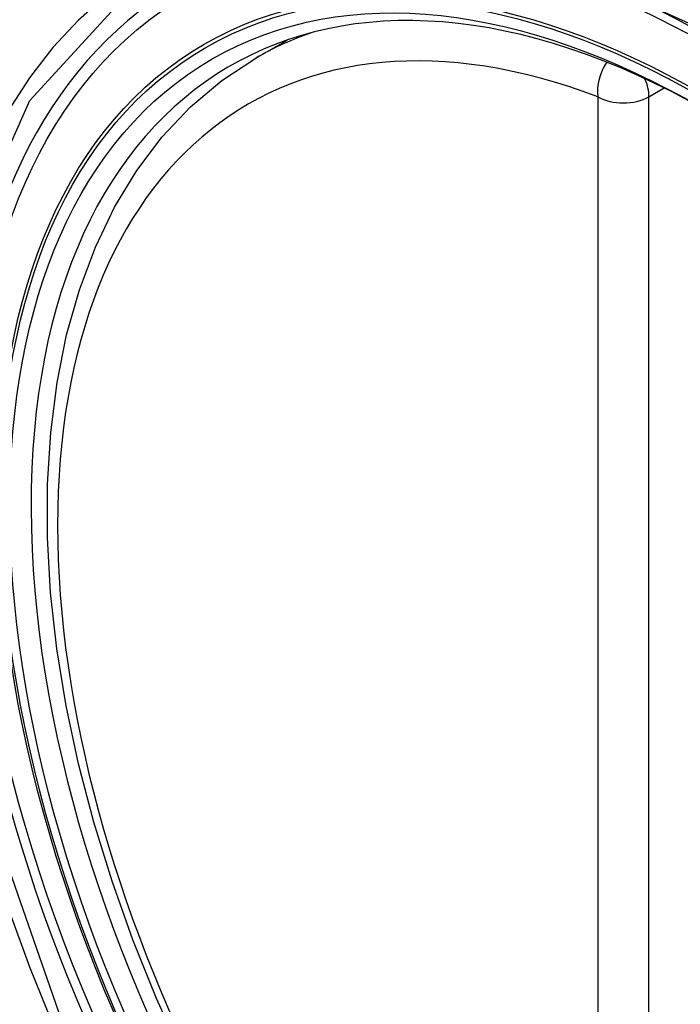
# Model space of a CAD drawing. Header units: inches. Extents: x 429.4 to 505.1, y 166.8 to 235.9.
# Tile 31 of 113: x 432.026 to 432.242, y 227.262 to 227.584. Entities that reach past the tile are written whole.
import ezdxf

# ---------------------------------------------------------------- set-up
doc = ezdxf.new("R2010")
doc.units = ezdxf.units.IN
doc.header["$MEASUREMENT"] = 0
doc.layers.add('Visible Edges(ANSI)', color=7, linetype='Continuous', lineweight=25)
doc.layers.add('Visible Tangent Edges(ANSI)', color=7, linetype='Continuous', lineweight=25)

msp = doc.modelspace()

# ---------------------------------------------------------------- linework, layer by layer
at = {"layer": 'Visible Edges(ANSI)'}
msp.add_line((432.10318, 227.5715), (432.11345, 227.57743), dxfattribs=at)
at = {"layer": 'Visible Edges(ANSI)', "flags": 128}
msp.add_lwpolyline([(432.07932, 227.24476), (432.07074, 227.26375), (432.063, 227.28291), (432.05614, 227.30214), (432.0502, 227.32138), (432.0452, 227.34052), (432.04116, 227.3595), (432.0381, 227.37822), (432.03605, 227.39662), (432.03503, 227.41459), (432.03503, 227.43208), (432.03607, 227.44901), (432.03815, 227.4653), (432.04128, 227.48089), (432.04546, 227.4957), (432.05069, 227.50967), (432.05696, 227.52272), (432.06426, 227.53477), (432.07257, 227.54576), (432.08187, 227.55559), (432.09209, 227.5642), (432.10318, 227.5715)], dxfattribs=at)
at = {"layer": 'Visible Edges(ANSI)'}
msp.add_ellipse((432.25237, 227.29623), major_axis=(0.15748, -0.27276), ratio=0.57735, start_param=2.363977, end_param=7.060801, dxfattribs=at)
msp.add_ellipse((432.24889, 227.29422), major_axis=(-0.15994, 0.27703), ratio=0.57735, dxfattribs=at)
at = {"layer": 'Visible Tangent Edges(ANSI)'}
for p, q in [((432.23183, 227.55885), (432.23682, 227.56174)), ((432.21513, 227.55885), (432.21513, 227.07418)), ((432.23183, 227.07418), (432.23183, 227.55885))]:
    msp.add_line(p, q, dxfattribs=at)
at = {"layer": 'Visible Tangent Edges(ANSI)', "flags": 128}
for points in [[(432.03949, 227.25701), (432.01535, 227.32608), (432.00191, 227.39367), (431.99976, 227.45674), (432.00901, 227.51217), (432.0293, 227.55762), (432.05956, 227.59083), (432.09851, 227.61029), (432.14447, 227.61527), (432.19514, 227.6055), (432.24826, 227.58145)], [(432.05418, 227.59196), (432.04515, 227.58397), (432.03679, 227.575), (432.02913, 227.56508), (432.0222, 227.55424), (432.01601, 227.5425), (432.0106, 227.5299), (432.006, 227.51649), (432.00222, 227.50234), (431.99927, 227.4875), (431.99715, 227.472), (431.99588, 227.4559), (431.99546, 227.43921), (431.99589, 227.422), (431.99717, 227.40435), (431.9993, 227.38635), (432.00227, 227.36804), (432.00606, 227.3495), (432.01065, 227.33076), (432.01605, 227.31191), (432.02222, 227.29298), (432.02916, 227.27406), (432.03682, 227.25526)]]:
    msp.add_lwpolyline(points, dxfattribs=at)
at = {"layer": 'Visible Tangent Edges(ANSI)'}
for centre, major_axis, ratio, start_param, end_param in [((432.25137, 227.29565), (-0.17318, 0.29996), 0.57735, 5.05527, 10.652693), ((432.25132, 227.29562), (-0.15059, 0.26083), 0.57735, 5.66855, 8.468616), ((432.25967, 227.30045), (-0.1565, 0.27106), 0.57735, 6.171189, 6.283185), ((432.22348, 227.56368), (-0.00418, -0.01105), 0.667065, 4.356432, 5.396522), ((432.22348, 227.56368), (0.00591, -0.01023), 0.57735, 0.785398, 1.348991), ((432.22348, 227.56368), (-0.01181, 0), 0.57735, 0.785398, 2.356194)]:
    msp.add_ellipse(centre, major_axis=major_axis, ratio=ratio, start_param=start_param, end_param=end_param, dxfattribs=at)
for centre, major_axis in [((432.25196, 227.29599), (0.17111, -0.29637)), ((432.24899, 227.29428), (-0.1627, 0.2818)), ((432.24889, 227.29422), (0.1621, -0.28076))]:
    msp.add_ellipse(centre, major_axis=major_axis, ratio=0.57735, dxfattribs=at)

doc.saveas('drawing.dxf')
